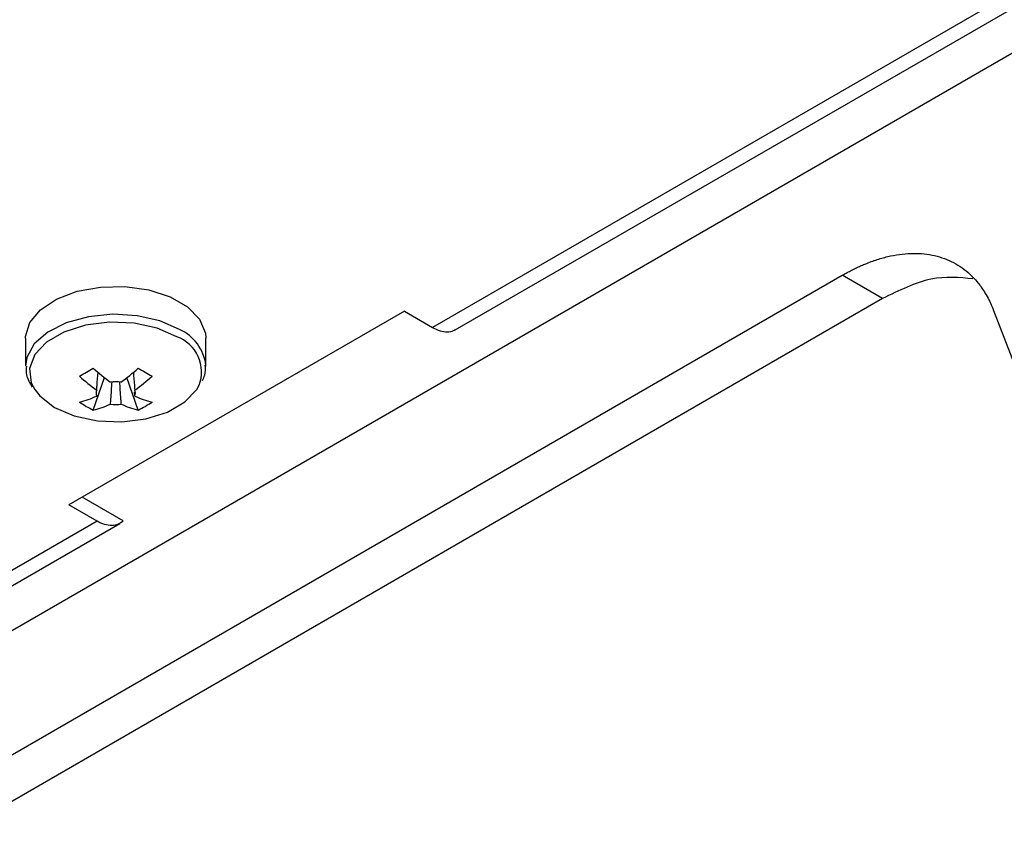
# Model space of a CAD drawing. Header units: millimetres. Extents: x 155400 to 158106, y 111257 to 114777.
# Tile 60 of 157: x 157977 to 158029, y 111399 to 111442. Entities that reach past the tile are written whole.
import ezdxf

# ---------------------------------------------------------------- set-up
doc = ezdxf.new("R2010")
doc.units = ezdxf.units.MM

msp = doc.modelspace()

# ---------------------------------------------------------------- linework, layer by layer
at = {"color": 7, "linetype": 'Continuous', "lineweight": 25}
for p, q in [((158067.523, 111465.428), (157998.579, 111425.627)), ((157999.779, 111425.508), (158067.783, 111464.766)), ((158047.033, 111450.415), (157848.868, 111336.017)), ((157875.736, 111344.995), (158020.165, 111428.372)), ((158022.286, 111427.148), (158020.165, 111428.372)), ((158022.286, 111427.148), (157877.857, 111343.77)), ((157997.094, 111426.485), (157979.417, 111416.279)), ((157997.094, 111426.485), (157998.579, 111425.627)), ((158028.139, 111426.528), (158036.428, 111405.014)), ((157977.138, 111425.054), (157977.138, 111423.579)), ((157986.638, 111423.579), (157986.638, 111425.054)), ((157986.638, 111423.579), (157986.637, 111423.637)), ((157980.704, 111421.274), (157981.295, 111422.985)), ((157983.072, 111421.274), (157982.481, 111422.985)), ((157982.889, 111422.012), (157982.875, 111422.226)), ((157982.28, 111415.443), (157980.124, 111416.688)), ((157980.902, 111415.422), (157979.417, 111416.279)), ((157980.902, 111415.422), (157908.07, 111373.377)), ((157909.269, 111373.258), (157982.101, 111415.303))]:
    msp.add_line(p, q, dxfattribs=at)
at = {"color": 7, "linetype": 'Continuous', "lineweight": 25, "flags": 128}
for points in [[(157977.138, 111425.054), (157977.141, 111425.147), (157977.361, 111425.883), (157977.916, 111426.558), (157978.766, 111427.121), (157979.848, 111427.53), (157981.081, 111427.756), (157982.374, 111427.782), (157983.631, 111427.605), (157984.758, 111427.239), (157985.673, 111426.711), (157986.307, 111426.06), (157986.613, 111425.334), (157986.638, 111425.054)], [(157985.247, 111425.518), (157984.216, 111425.969), (157983.013, 111426.243), (157981.726, 111426.32), (157980.451, 111426.193), (157979.283, 111425.872), (157978.308, 111425.381), (157977.598, 111424.757), (157977.207, 111424.045), (157977.138, 111423.582)], [(157985.11, 111425.137), (157984.072, 111425.586), (157982.857, 111425.847), (157981.563, 111425.901), (157980.296, 111425.742), (157979.158, 111425.383), (157978.241, 111424.854), (157977.619, 111424.196), (157977.343, 111423.465), (157977.436, 111422.718), (157977.617, 111422.362)], [(157977.617, 111422.362), (157977.889, 111422.017), (157978.666, 111421.417), (157979.704, 111420.969), (157980.919, 111420.707), (157982.213, 111420.654), (157983.48, 111420.813), (157984.618, 111421.172), (157985.536, 111421.701), (157986.157, 111422.358), (157986.28, 111422.578)]]:
    msp.add_lwpolyline(points, dxfattribs=at)
at = {"color": 7, "linetype": 'Continuous', "lineweight": 25}
for centre, radius, start, end in [((157984.266, 111423.34), 2.389, 7.1454, 65.7746), ((157984.43, 111423.279), 1.979, 339.251, 69.898), ((157972.096, 111437.552), 16.494, 298.5365, 301.4581), ((157987.276, 111430.704), 9.765, 227.7009, 234.5688), ((157976.5, 111430.704), 9.765, 305.4312, 312.2991), ((157991.68, 111437.552), 16.494, 238.5419, 241.4635), ((157986.547, 111430.283), 9.765, 227.7009, 234.5688), ((157977.229, 111430.283), 9.765, 305.4312, 312.2991), ((157981.21, 111422.169), 0.36, 154.0298, 205.9702), ((157981.888, 111420.995), 1.773, 81.1437, 98.8563), ((157982.566, 111422.169), 0.36, 334.0298, 25.9702), ((157978.634, 111427.008), 5.48, 284.1739, 294.2715), ((157985.142, 111427.008), 5.48, 245.7285, 255.8261), ((157983.097, 111426.26), 5.53, 235.6422, 244.3632), ((157979.362, 111426.587), 5.48, 284.1739, 294.2715), ((157981.888, 111423.344), 1.773, 261.1437, 278.8563), ((157984.414, 111426.587), 5.48, 245.7285, 255.8261), ((157980.679, 111426.26), 5.53, 295.6368, 304.3578)]:
    msp.add_arc(centre, radius, start, end, dxfattribs=at)
for points, knots in [([(158020.165, 111428.372), (158020.237, 111428.413), (158020.381, 111428.495), (158020.597, 111428.61), (158020.812, 111428.719), (158021.027, 111428.82), (158021.242, 111428.916), (158021.598, 111429.064), (158022.094, 111429.239), (158022.719, 111429.402), (158023.33, 111429.503), (158024.118, 111429.551), (158025.051, 111429.452), (158025.888, 111429.142), (158026.489, 111428.772), (158026.903, 111428.435), (158027.278, 111428.04), (158027.575, 111427.64), (158027.805, 111427.256), (158027.985, 111426.906), (158028.087, 111426.654), (158028.139, 111426.528)], [0, 0, 0, 0, 0.020858, 0.041691, 0.062513, 0.083336, 0.104176, 0.125044, 0.187534, 0.250062, 0.312552, 0.375079, 0.500005, 0.624931, 0.687421, 0.749948, 0.812438, 0.874966, 0.916653, 0.958295, 1, 1, 1, 1]), ([(158027.054, 111428.185), (158026.334, 111428.257), (158024.861, 111428.405), (158023.157, 111427.573), (158022.286, 111427.148)], [0, 0, 0, 0, 0.489072, 1, 1, 1, 1]), ([(157998.579, 111425.627), (157998.713, 111425.56), (157998.982, 111425.426), (157999.358, 111425.382), (157999.628, 111425.414), (157999.744, 111425.5), (157999.772, 111425.521)], [0, 0, 0, 0, 0.3018136, 0.6036272, 0.9054409, 1, 1, 1, 1]), ([(157977.179, 111423.58), (157977.171, 111423.428), (157977.153, 111423.045), (157977.36, 111422.697), (157977.484, 111422.487)], [0, 0, 0, 0, 0.396226, 1, 1, 1, 1]), ([(157986.451, 111422.831), (157986.5, 111422.922), (157986.64, 111423.179), (157986.616, 111423.464), (157986.6, 111423.648)], [0, 0, 0, 0, 0.350005, 1, 1, 1, 1]), ([(157980.887, 111422.327), (157980.893, 111422.409), (157980.916, 111422.726), (157980.94, 111423.042), (157980.958, 111423.277)], [0, 0, 0, 0, 0.257066, 1, 1, 1, 1]), ([(157982.818, 111423.277), (157982.836, 111423.042), (157982.86, 111422.726), (157982.883, 111422.409), (157982.889, 111422.327)], [0, 0, 0, 0, 0.742934, 1, 1, 1, 1]), ([(157981.615, 111421.591), (157981.621, 111421.68), (157981.647, 111422.068), (157981.674, 111422.457), (157981.695, 111422.757)], [0, 0, 0, 0, 0.227659, 1, 1, 1, 1]), ([(157982.08, 111422.772), (157982.101, 111422.467), (157982.129, 111422.073), (157982.155, 111421.68), (157982.161, 111421.591)], [0, 0, 0, 0, 0.775186, 1, 1, 1, 1]), ([(157982.28, 111415.443), (157982.124, 111415.282), (157981.915, 111415.195), (157981.438, 111415.187), (157981.17, 111415.267), (157980.902, 111415.422)], [0, 0, 0, 0, 0.5, 0.5, 1, 1, 1, 1])]:
    msp.add_open_spline(points, degree=3, knots=knots, dxfattribs=at)

doc.saveas('drawing.dxf')
